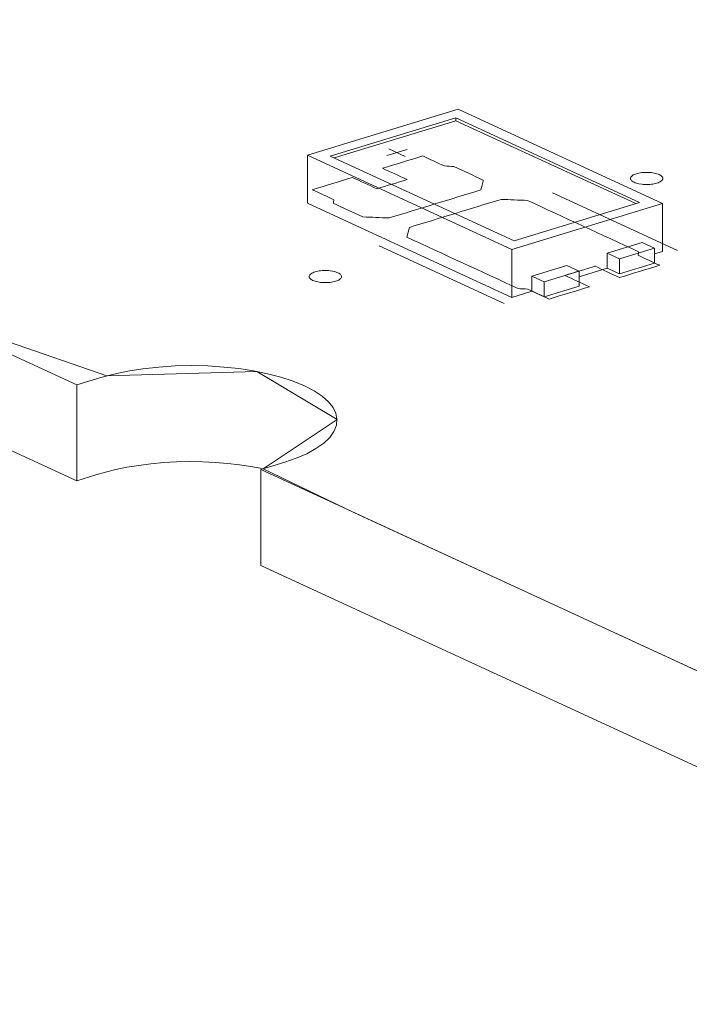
# Model space of a CAD drawing. Header units: inches. Extents: x -35 to 647, y 178 to 608.
# Tile 26 of 234: x 189 to 200, y 303 to 318. Entities that reach past the tile are written whole.
import ezdxf

# ---------------------------------------------------------------- set-up
doc = ezdxf.new("R2010")
doc.units = ezdxf.units.IN
doc.header["$MEASUREMENT"] = 0
doc.layers.add('1', color=7, linetype='Continuous')

# ---------------------------------------------------------------- blocks, each defined once
blk = doc.blocks.new('block 3140')
at = {"layer": '1', "color": 155, "lineweight": 18, "true_color": 0x4c7299}
blk.add_lwpolyline([(199.239, 314.187), (199.049, 314.274)], dxfattribs=at)
blk = doc.blocks.new('block 3221')
at = {"layer": '1', "color": 155, "lineweight": 18, "true_color": 0x4c7299}
blk.add_lwpolyline([(197.069, 314.3), (194.229, 315.61)], dxfattribs=at)
blk = doc.blocks.new('block 3222')
at = {"layer": '1', "color": 155, "lineweight": 18, "true_color": 0x4c7299}
blk.add_lwpolyline([(199.008, 314.892), (197.069, 314.3)], dxfattribs=at)
blk = doc.blocks.new('block 3223')
at = {"layer": '1', "color": 155, "lineweight": 18, "true_color": 0x4c7299}
blk.add_lwpolyline([(196.168, 316.202), (199.008, 314.892)], dxfattribs=at)
blk = doc.blocks.new('block 3224')
at = {"layer": '1', "color": 155, "lineweight": 18, "true_color": 0x4c7299}
blk.add_lwpolyline([(197.033, 314.168), (199.36, 314.879)], dxfattribs=at)
blk = doc.blocks.new('block 3225')
at = {"layer": '1', "color": 155, "lineweight": 18, "true_color": 0x4c7299}
blk.add_lwpolyline([(196.204, 316.334), (193.877, 315.624)], dxfattribs=at)
blk = doc.blocks.new('block 3226')
at = {"layer": '1', "color": 155, "lineweight": 18, "true_color": 0x4c7299}
blk.add_lwpolyline([(193.877, 315.624), (197.033, 314.168)], dxfattribs=at)
blk = doc.blocks.new('block 3227')
at = {"layer": '1', "color": 155, "lineweight": 18, "true_color": 0x4c7299}
blk.add_lwpolyline([(194.229, 315.61), (196.168, 316.202)], dxfattribs=at)
blk = doc.blocks.new('block 3228')
at = {"layer": '1', "color": 155, "lineweight": 18, "true_color": 0x4c7299}
blk.add_lwpolyline([(197.886, 313.919), (198.075, 313.831)], dxfattribs=at)
blk = doc.blocks.new('block 3229')
at = {"layer": '1', "color": 155, "lineweight": 18, "true_color": 0x4c7299}
blk.add_lwpolyline([(198.696, 314.021), (199.239, 314.187)], dxfattribs=at)
blk = doc.blocks.new('block 3230')
at = {"layer": '1', "color": 155, "lineweight": 18, "true_color": 0x4c7299}
blk.add_lwpolyline([(198.507, 314.108), (198.696, 314.021)], dxfattribs=at)
blk = doc.blocks.new('block 3231')
at = {"layer": '1', "color": 155, "lineweight": 18, "true_color": 0x4c7299}
blk.add_lwpolyline([(199.36, 314.879), (196.204, 316.334)], dxfattribs=at)
blk = doc.blocks.new('block 3232')
at = {"layer": '1', "color": 155, "lineweight": 18, "true_color": 0x4c7299}
blk.add_lwpolyline([(197.533, 313.665), (197.343, 313.753)], dxfattribs=at)
blk = doc.blocks.new('block 3233')
at = {"layer": '1', "color": 155, "lineweight": 18, "true_color": 0x4c7299}
blk.add_lwpolyline([(198.075, 313.831), (197.533, 313.665)], dxfattribs=at)
blk = doc.blocks.new('block 4228')
at = {"layer": '1', "color": 155, "lineweight": 18, "true_color": 0x4c7299}
blk.add_lwpolyline([(193.155, 309.282), (193.155, 310.765)], dxfattribs=at)
blk = doc.blocks.new('block 4229')
at = {"layer": '1', "color": 155, "lineweight": 18, "true_color": 0x4c7299}
blk.add_lwpolyline([(190.315, 310.592), (190.315, 312.075)], dxfattribs=at)
blk = doc.blocks.new('block 4340')
at = {"layer": '1', "color": 155, "lineweight": 18, "true_color": 0x4c7299}
blk.add_lwpolyline([(196.168, 316.156), (196.168, 316.202)], dxfattribs=at)
blk = doc.blocks.new('block 4341')
at = {"layer": '1', "color": 155, "lineweight": 18, "true_color": 0x4c7299}
blk.add_lwpolyline([(199.36, 314.879), (199.36, 314.137)], dxfattribs=at)
blk = doc.blocks.new('block 4342')
at = {"layer": '1', "color": 155, "lineweight": 18, "true_color": 0x4c7299}
blk.add_lwpolyline([(193.877, 315.624), (193.877, 314.882)], dxfattribs=at)
blk = doc.blocks.new('block 4343')
at = {"layer": '1', "color": 155, "lineweight": 18, "true_color": 0x4c7299}
blk.add_lwpolyline([(197.033, 314.168), (197.033, 313.426)], dxfattribs=at)
blk = doc.blocks.new('block 4344')
at = {"layer": '1', "color": 155, "lineweight": 18, "true_color": 0x4c7299}
blk.add_lwpolyline([(194.289, 315.582), (196.168, 316.156)], dxfattribs=at)
blk = doc.blocks.new('block 4345')
at = {"layer": '1', "color": 155, "lineweight": 18, "true_color": 0x4c7299}
blk.add_lwpolyline([(196.168, 316.156), (198.948, 314.874)], dxfattribs=at)
blk = doc.blocks.new('block 4346')
at = {"layer": '1', "color": 155, "lineweight": 18, "true_color": 0x4c7299}
blk.add_lwpolyline([(198.507, 314.108), (198.507, 313.876)], dxfattribs=at)
blk = doc.blocks.new('block 4347')
at = {"layer": '1', "color": 155, "lineweight": 18, "true_color": 0x4c7299}
blk.add_lwpolyline([(197.343, 313.753), (197.343, 313.521)], dxfattribs=at)
blk = doc.blocks.new('block 4348')
at = {"layer": '1', "color": 155, "lineweight": 18, "true_color": 0x4c7299}
blk.add_lwpolyline([(199.049, 314.274), (198.507, 314.108)], dxfattribs=at)
blk = doc.blocks.new('block 4349')
at = {"layer": '1', "color": 155, "lineweight": 18, "true_color": 0x4c7299}
blk.add_lwpolyline([(198.696, 314.021), (198.696, 313.789)], dxfattribs=at)
blk = doc.blocks.new('block 4350')
at = {"layer": '1', "color": 155, "lineweight": 18, "true_color": 0x4c7299}
blk.add_lwpolyline([(199.239, 314.187), (199.239, 313.955)], dxfattribs=at)
blk = doc.blocks.new('block 4351')
at = {"layer": '1', "color": 155, "lineweight": 18, "true_color": 0x4c7299}
blk.add_lwpolyline([(198.075, 313.831), (198.075, 313.599)], dxfattribs=at)
blk = doc.blocks.new('block 4352')
at = {"layer": '1', "color": 155, "lineweight": 18, "true_color": 0x4c7299}
blk.add_lwpolyline([(197.533, 313.665), (197.533, 313.434)], dxfattribs=at)
blk = doc.blocks.new('block 4353')
at = {"layer": '1', "color": 155, "lineweight": 18, "true_color": 0x4c7299}
blk.add_lwpolyline([(197.343, 313.753), (197.886, 313.919)], dxfattribs=at)
blk = doc.blocks.new('block 4354')
at = {"layer": '1', "color": 155, "lineweight": 18, "true_color": 0x4c7299}
blk.add_lwpolyline([(198.696, 313.789), (199.239, 313.955)], dxfattribs=at)
blk = doc.blocks.new('block 4355')
at = {"layer": '1', "color": 155, "lineweight": 18, "true_color": 0x4c7299}
blk.add_lwpolyline([(198.075, 313.599), (197.533, 313.434)], dxfattribs=at)
blk = doc.blocks.new('block 4356')
at = {"layer": '1', "color": 155, "lineweight": 18, "true_color": 0x4c7299}
blk.add_lwpolyline([(198.507, 313.876), (198.696, 313.789)], dxfattribs=at)
blk = doc.blocks.new('block 4357')
at = {"layer": '1', "color": 155, "lineweight": 18, "true_color": 0x4c7299}
blk.add_lwpolyline([(197.533, 313.434), (197.343, 313.521)], dxfattribs=at)
blk = doc.blocks.new('block 4358')
at = {"layer": '1', "color": 155, "lineweight": 18, "true_color": 0x4c7299}
blk.add_lwpolyline([(193.877, 314.882), (197.033, 313.426)], dxfattribs=at)
blk = doc.blocks.new('block 4359')
at = {"layer": '1', "color": 155, "lineweight": 18, "true_color": 0x4c7299}
blk.add_lwpolyline([(197.033, 313.426), (197.343, 313.521)], dxfattribs=at)
blk = doc.blocks.new('block 4360')
at = {"layer": '1', "color": 155, "lineweight": 18, "true_color": 0x4c7299}
blk.add_lwpolyline([(199.239, 314.1), (199.36, 314.137)], dxfattribs=at)
blk = doc.blocks.new('block 4361')
at = {"layer": '1', "color": 155, "lineweight": 18, "true_color": 0x4c7299}
blk.add_lwpolyline([(198.075, 313.745), (198.507, 313.876)], dxfattribs=at)
blk = doc.blocks.new('block 4896')
at = {"layer": '1', "color": 18, "lineweight": 13, "true_color": 0x4c0000}
blk.add_lwpolyline([(269.044, 275.758), (193.155, 310.765)], dxfattribs=at)
blk = doc.blocks.new('block 4900')
at = {"layer": '1', "color": 18, "lineweight": 13, "true_color": 0x4c0000}
blk.add_lwpolyline([(269.044, 275.758), (193.155, 310.765)], dxfattribs=at)
blk = doc.blocks.new('block 4950')
at = {"layer": '1', "color": 18, "lineweight": 13, "true_color": 0x4c0000}
blk.add_lwpolyline([(190.315, 312.075), (107.269, 350.384)], dxfattribs=at)
blk = doc.blocks.new('block 4958')
at = {"layer": '1', "color": 18, "lineweight": 13, "true_color": 0x4c0000}
blk.add_lwpolyline([(196.917, 313.333), (194.985, 314.224)], dxfattribs=at)
blk = doc.blocks.new('block 4978')
at = {"layer": '1', "color": 18, "lineweight": 13, "true_color": 0x4c0000}
blk.add_lwpolyline([(196.917, 313.333), (194.985, 314.224)], dxfattribs=at)
blk = doc.blocks.new('block 4990')
at = {"layer": '1', "color": 18, "lineweight": 13, "true_color": 0x4c0000}
blk.add_lwpolyline([(190.315, 312.075), (107.269, 350.384)], dxfattribs=at)
blk = doc.blocks.new('block 5106')
at = {"layer": '1', "color": 18, "lineweight": 13, "true_color": 0x4c0000}
blk.add_lwpolyline([(199.595, 314.151), (197.663, 315.042)], dxfattribs=at)
blk = doc.blocks.new('block 5107')
at = {"layer": '1', "color": 18, "lineweight": 13, "true_color": 0x4c0000}
blk.add_lwpolyline([(195.135, 315.722), (195.387, 315.605)], dxfattribs=at)
blk = doc.blocks.new('block 5108')
at = {"layer": '1', "color": 18, "lineweight": 13, "true_color": 0x4c0000}
blk.add_lwpolyline([(195.106, 315.617), (195.416, 315.711)], dxfattribs=at)
blk = doc.blocks.new('block 5163')
at = {"layer": '1', "color": 18, "lineweight": 13, "true_color": 0x4c0000}
blk.add_lwpolyline([(195.135, 315.722), (195.387, 315.605)], dxfattribs=at)
blk = doc.blocks.new('block 5171')
at = {"layer": '1', "color": 18, "lineweight": 13, "true_color": 0x4c0000}
blk.add_lwpolyline([(195.106, 315.617), (195.416, 315.711)], dxfattribs=at)
blk = doc.blocks.new('block 5184')
at = {"layer": '1', "color": 18, "lineweight": 13, "true_color": 0x4c0000}
blk.add_lwpolyline([(199.595, 314.151), (197.663, 315.042)], dxfattribs=at)
blk = doc.blocks.new('block 7550')
at = {"layer": '1', "color": 18, "lineweight": 13, "true_color": 0x4c0000}
blk.add_lwpolyline([(190.315, 312.075), (190.686, 312.189), (190.884, 312.241), (191.101, 312.287), (191.334, 312.323), (191.579, 312.35), (191.831, 312.366), (192.086, 312.372), (192.338, 312.366), (192.584, 312.35), (192.819, 312.325), (193.042, 312.291), (193.259, 312.247), (193.465, 312.194), (193.657, 312.131), (193.829, 312.06), (193.979, 311.982), (194.104, 311.899), (194.202, 311.812), (194.272, 311.724), (194.315, 311.635), (194.333, 311.544), (194.325, 311.45), (194.287, 311.356), (194.222, 311.263), (194.128, 311.174), (194.009, 311.089), (193.866, 311.011), (193.704, 310.941), (193.526, 310.878), (193.155, 310.765)], dxfattribs=at)
blk = doc.blocks.new('block 7568')
at = {"layer": '1', "color": 155, "lineweight": 18, "true_color": 0x4c7299}
blk.add_lwpolyline([(269.044, 275.758), (193.155, 310.765)], dxfattribs=at)
blk = doc.blocks.new('block 7569')
at = {"layer": '1', "color": 155, "lineweight": 18, "true_color": 0x4c7299}
blk.add_lwpolyline([(190.315, 312.075), (107.269, 350.384)], dxfattribs=at)
blk = doc.blocks.new('block 7578')
at = {"layer": '1', "color": 155, "lineweight": 18, "true_color": 0x4c7299}
blk.add_lwpolyline([(193.155, 310.765), (193.526, 310.878), (193.704, 310.941), (193.866, 311.011), (194.009, 311.089), (194.128, 311.174), (194.222, 311.263), (194.287, 311.356), (194.325, 311.45), (194.333, 311.544), (194.315, 311.635), (194.272, 311.724), (194.202, 311.812), (194.104, 311.899), (193.979, 311.982), (193.829, 312.06), (193.657, 312.131), (193.465, 312.194), (193.259, 312.247), (193.042, 312.291), (192.819, 312.325), (192.584, 312.35), (192.338, 312.366), (192.086, 312.372), (191.831, 312.366), (191.579, 312.35), (191.334, 312.323), (191.101, 312.287), (190.884, 312.241), (190.686, 312.189), (190.315, 312.075)], dxfattribs=at)
blk = doc.blocks.new('block 7592')
at = {"layer": '1', "color": 155, "lineweight": 18, "true_color": 0x4c7299}
blk.add_lwpolyline([(193.177, 310.782), (193.005, 310.815), (192.828, 310.841), (192.645, 310.862), (192.454, 310.877), (192.257, 310.886), (192.057, 310.889), (191.856, 310.884), (191.656, 310.873), (191.46, 310.856), (191.27, 310.831), (191.088, 310.801), (190.916, 310.766), (190.756, 310.726), (190.607, 310.682), (190.315, 310.592)], dxfattribs=at)
blk = doc.blocks.new('block 7593')
at = {"layer": '1', "color": 155, "lineweight": 18, "true_color": 0x4c7299}
blk.add_lwpolyline([(269.044, 274.275), (193.155, 309.282)], dxfattribs=at)
blk = doc.blocks.new('block 7601')
at = {"layer": '1', "color": 155, "lineweight": 18, "true_color": 0x4c7299}
blk.add_lwpolyline([(190.315, 310.592), (107.269, 348.901)], dxfattribs=at)
blk = doc.blocks.new('block 7602')
at = {"layer": '1', "color": 18, "lineweight": 13, "true_color": 0x4c0000}
blk.add_lwpolyline([(325.424, 249.75), (278.203, 271.533), (272.301, 274.256), (272.279, 274.569), (272.952, 274.948), (272.42, 275.8), (268.385, 276.062), (256.579, 281.508), (232.969, 292.399), (209.358, 303.291), (197.553, 308.736), (194.602, 310.098), (193.191, 310.776), (194.334, 311.541), (193.097, 312.281), (190.777, 312.214), (187.736, 313.265)], dxfattribs=at)
blk = doc.blocks.new('block 7605')
at = {"layer": '1', "color": 18, "lineweight": 13, "true_color": 0x4c0000}
blk.add_lwpolyline([(325.424, 249.75), (278.203, 271.533), (272.301, 274.256), (272.279, 274.569), (272.952, 274.948), (272.42, 275.8), (268.385, 276.062), (256.579, 281.508), (232.969, 292.399), (209.358, 303.291), (197.553, 308.736), (194.602, 310.098), (193.191, 310.776), (194.334, 311.541), (193.097, 312.281), (190.777, 312.214), (187.736, 313.265)], dxfattribs=at)
blk = doc.blocks.new('block 7650')
at = {"layer": '1', "color": 18, "lineweight": 13, "true_color": 0x4c0000}
blk.add_open_spline([(198.699, 313.732), (198.905, 313.795), (199.112, 313.859), (199.319, 313.922), (199.207, 313.973), (199.096, 314.025), (198.984, 314.076), (198.988, 314.094), (198.991, 314.113), (198.994, 314.131), (198.421, 314.395), (197.848, 314.66), (197.276, 314.924), (197.14, 314.929), (197.005, 314.935), (196.869, 314.94), (196.398, 314.796), (195.926, 314.652), (195.454, 314.508), (195.441, 314.457), (195.428, 314.406), (195.414, 314.355), (195.987, 314.091), (196.56, 313.827), (197.133, 313.562), (197.181, 313.56), (197.23, 313.557), (197.278, 313.555), (197.39, 313.503), (197.501, 313.452), (197.613, 313.4), (197.82, 313.464), (198.026, 313.527), (198.233, 313.59), (198.107, 313.648), (197.981, 313.706), (197.854, 313.765), (198.01, 313.812), (198.165, 313.86), (198.32, 313.907), (198.446, 313.849), (198.572, 313.79), (198.699, 313.732)], degree=3, knots=[0, 0, 0, 0, 1, 1, 1, 2, 2, 2, 3, 3, 3, 4, 4, 4, 5, 5, 5, 6, 6, 6, 7, 7, 7, 8, 8, 8, 9, 9, 9, 10, 10, 10, 11, 11, 11, 12, 12, 12, 13, 13, 13, 14, 14, 14, 14], dxfattribs=at)
blk = doc.blocks.new('block 7651')
at = {"layer": '1', "color": 18, "lineweight": 13, "true_color": 0x4c0000}
blk.add_open_spline([(198.699, 313.732), (198.905, 313.795), (199.112, 313.859), (199.319, 313.922), (199.207, 313.973), (199.096, 314.025), (198.984, 314.076), (198.988, 314.094), (198.991, 314.113), (198.994, 314.131), (198.421, 314.395), (197.848, 314.66), (197.276, 314.924), (197.14, 314.929), (197.005, 314.935), (196.869, 314.94), (196.398, 314.796), (195.926, 314.652), (195.454, 314.508), (195.441, 314.457), (195.428, 314.406), (195.414, 314.355), (195.987, 314.091), (196.56, 313.827), (197.133, 313.562), (197.181, 313.56), (197.23, 313.557), (197.278, 313.555), (197.39, 313.503), (197.501, 313.452), (197.613, 313.4), (197.82, 313.464), (198.026, 313.527), (198.233, 313.59), (198.107, 313.648), (197.981, 313.706), (197.854, 313.765), (198.01, 313.812), (198.165, 313.86), (198.32, 313.907), (198.446, 313.849), (198.572, 313.79), (198.699, 313.732)], degree=3, knots=[0, 0, 0, 0, 1, 1, 1, 2, 2, 2, 3, 3, 3, 4, 4, 4, 5, 5, 5, 6, 6, 6, 7, 7, 7, 8, 8, 8, 9, 9, 9, 10, 10, 10, 11, 11, 11, 12, 12, 12, 13, 13, 13, 14, 14, 14, 14], dxfattribs=at)
blk = doc.blocks.new('block 7652')
at = {"layer": '1', "color": 18, "lineweight": 13, "true_color": 0x4c0000}
blk.add_open_spline([(196.594, 315.238), (196.581, 315.187), (196.567, 315.136), (196.554, 315.086), (196.082, 314.942), (195.611, 314.797), (195.139, 314.653), (195.004, 314.659), (194.868, 314.664), (194.733, 314.669), (194.581, 314.74), (194.429, 314.81), (194.276, 314.88), (194.28, 314.898), (194.283, 314.917), (194.286, 314.935), (194.175, 314.986), (194.063, 315.038), (193.952, 315.089), (194.158, 315.152), (194.365, 315.216), (194.572, 315.279), (194.698, 315.221), (194.825, 315.162), (194.951, 315.104), (195.106, 315.152), (195.261, 315.199), (195.416, 315.246), (195.29, 315.305), (195.164, 315.363), (195.037, 315.421), (195.244, 315.484), (195.451, 315.547), (195.658, 315.611), (195.77, 315.559), (195.881, 315.508), (195.993, 315.456), (196.041, 315.454), (196.089, 315.451), (196.138, 315.449), (196.29, 315.379), (196.442, 315.308), (196.594, 315.238)], degree=3, knots=[0, 0, 0, 0, 1, 1, 1, 2, 2, 2, 3, 3, 3, 4, 4, 4, 5, 5, 5, 6, 6, 6, 7, 7, 7, 8, 8, 8, 9, 9, 9, 10, 10, 10, 11, 11, 11, 12, 12, 12, 13, 13, 13, 14, 14, 14, 14], dxfattribs=at)
blk = doc.blocks.new('block 7653')
at = {"layer": '1', "color": 18, "lineweight": 13, "true_color": 0x4c0000}
blk.add_open_spline([(196.594, 315.238), (196.581, 315.187), (196.567, 315.136), (196.554, 315.086), (196.082, 314.942), (195.611, 314.797), (195.139, 314.653), (195.004, 314.659), (194.868, 314.664), (194.733, 314.669), (194.581, 314.74), (194.429, 314.81), (194.276, 314.88), (194.28, 314.898), (194.283, 314.917), (194.286, 314.935), (194.175, 314.986), (194.063, 315.038), (193.952, 315.089), (194.158, 315.152), (194.365, 315.216), (194.572, 315.279), (194.698, 315.221), (194.825, 315.162), (194.951, 315.104), (195.106, 315.152), (195.261, 315.199), (195.416, 315.246), (195.29, 315.305), (195.164, 315.363), (195.037, 315.421), (195.244, 315.484), (195.451, 315.547), (195.658, 315.611), (195.77, 315.559), (195.881, 315.508), (195.993, 315.456), (196.041, 315.454), (196.089, 315.451), (196.138, 315.449), (196.29, 315.379), (196.442, 315.308), (196.594, 315.238)], degree=3, knots=[0, 0, 0, 0, 1, 1, 1, 2, 2, 2, 3, 3, 3, 4, 4, 4, 5, 5, 5, 6, 6, 6, 7, 7, 7, 8, 8, 8, 9, 9, 9, 10, 10, 10, 11, 11, 11, 12, 12, 12, 13, 13, 13, 14, 14, 14, 14], dxfattribs=at)
blk = doc.blocks.new('block 7758')
at = {"layer": '1', "color": 18, "lineweight": 13, "true_color": 0x4c0000}
blk.add_open_spline([(196.594, 315.238), (196.581, 315.187), (196.567, 315.136), (196.554, 315.086), (196.082, 314.942), (195.611, 314.797), (195.139, 314.653), (195.004, 314.659), (194.868, 314.664), (194.733, 314.669), (194.581, 314.74), (194.429, 314.81), (194.276, 314.88), (194.28, 314.898), (194.283, 314.917), (194.286, 314.935), (194.175, 314.986), (194.063, 315.038), (193.952, 315.089), (194.158, 315.152), (194.365, 315.216), (194.572, 315.279), (194.698, 315.221), (194.825, 315.162), (194.951, 315.104), (195.106, 315.152), (195.261, 315.199), (195.416, 315.246), (195.29, 315.305), (195.164, 315.363), (195.037, 315.421), (195.244, 315.484), (195.451, 315.547), (195.658, 315.611), (195.77, 315.559), (195.881, 315.508), (195.993, 315.456), (196.041, 315.454), (196.089, 315.451), (196.138, 315.449), (196.29, 315.379), (196.442, 315.308), (196.594, 315.238)], degree=3, knots=[0, 0, 0, 0, 1, 1, 1, 2, 2, 2, 3, 3, 3, 4, 4, 4, 5, 5, 5, 6, 6, 6, 7, 7, 7, 8, 8, 8, 9, 9, 9, 10, 10, 10, 11, 11, 11, 12, 12, 12, 13, 13, 13, 14, 14, 14, 14], dxfattribs=at)
blk = doc.blocks.new('block 7781')
at = {"layer": '1', "color": 18, "lineweight": 13, "true_color": 0x4c0000}
blk.add_open_spline([(196.594, 315.238), (196.581, 315.187), (196.567, 315.136), (196.554, 315.086), (196.082, 314.942), (195.611, 314.797), (195.139, 314.653), (195.004, 314.659), (194.868, 314.664), (194.733, 314.669), (194.581, 314.74), (194.429, 314.81), (194.276, 314.88), (194.28, 314.898), (194.283, 314.917), (194.286, 314.935), (194.175, 314.986), (194.063, 315.038), (193.952, 315.089), (194.158, 315.152), (194.365, 315.216), (194.572, 315.279), (194.698, 315.221), (194.825, 315.162), (194.951, 315.104), (195.106, 315.152), (195.261, 315.199), (195.416, 315.246), (195.29, 315.305), (195.164, 315.363), (195.037, 315.421), (195.244, 315.484), (195.451, 315.547), (195.658, 315.611), (195.77, 315.559), (195.881, 315.508), (195.993, 315.456), (196.041, 315.454), (196.089, 315.451), (196.138, 315.449), (196.29, 315.379), (196.442, 315.308), (196.594, 315.238)], degree=3, knots=[0, 0, 0, 0, 1, 1, 1, 2, 2, 2, 3, 3, 3, 4, 4, 4, 5, 5, 5, 6, 6, 6, 7, 7, 7, 8, 8, 8, 9, 9, 9, 10, 10, 10, 11, 11, 11, 12, 12, 12, 13, 13, 13, 14, 14, 14, 14], dxfattribs=at)
blk = doc.blocks.new('block 7795')
at = {"layer": '1', "color": 18, "lineweight": 13, "true_color": 0x4c0000}
blk.add_open_spline([(198.699, 313.732), (198.905, 313.795), (199.112, 313.859), (199.319, 313.922), (199.207, 313.973), (199.096, 314.025), (198.984, 314.076), (198.988, 314.094), (198.991, 314.113), (198.994, 314.131), (198.421, 314.395), (197.848, 314.66), (197.276, 314.924), (197.14, 314.929), (197.005, 314.935), (196.869, 314.94), (196.398, 314.796), (195.926, 314.652), (195.454, 314.508), (195.441, 314.457), (195.428, 314.406), (195.414, 314.355), (195.987, 314.091), (196.56, 313.827), (197.133, 313.562), (197.181, 313.56), (197.23, 313.557), (197.278, 313.555), (197.39, 313.503), (197.501, 313.452), (197.613, 313.4), (197.82, 313.464), (198.026, 313.527), (198.233, 313.59), (198.107, 313.648), (197.981, 313.706), (197.854, 313.765), (198.01, 313.812), (198.165, 313.86), (198.32, 313.907), (198.446, 313.849), (198.572, 313.79), (198.699, 313.732)], degree=3, knots=[0, 0, 0, 0, 1, 1, 1, 2, 2, 2, 3, 3, 3, 4, 4, 4, 5, 5, 5, 6, 6, 6, 7, 7, 7, 8, 8, 8, 9, 9, 9, 10, 10, 10, 11, 11, 11, 12, 12, 12, 13, 13, 13, 14, 14, 14, 14], dxfattribs=at)
blk = doc.blocks.new('block 7805')
at = {"layer": '1', "color": 18, "lineweight": 13, "true_color": 0x4c0000}
blk.add_open_spline([(198.699, 313.732), (198.905, 313.795), (199.112, 313.859), (199.319, 313.922), (199.207, 313.973), (199.096, 314.025), (198.984, 314.076), (198.988, 314.094), (198.991, 314.113), (198.994, 314.131), (198.421, 314.395), (197.848, 314.66), (197.276, 314.924), (197.14, 314.929), (197.005, 314.935), (196.869, 314.94), (196.398, 314.796), (195.926, 314.652), (195.454, 314.508), (195.441, 314.457), (195.428, 314.406), (195.414, 314.355), (195.987, 314.091), (196.56, 313.827), (197.133, 313.562), (197.181, 313.56), (197.23, 313.557), (197.278, 313.555), (197.39, 313.503), (197.501, 313.452), (197.613, 313.4), (197.82, 313.464), (198.026, 313.527), (198.233, 313.59), (198.107, 313.648), (197.981, 313.706), (197.854, 313.765), (198.01, 313.812), (198.165, 313.86), (198.32, 313.907), (198.446, 313.849), (198.572, 313.79), (198.699, 313.732)], degree=3, knots=[0, 0, 0, 0, 1, 1, 1, 2, 2, 2, 3, 3, 3, 4, 4, 4, 5, 5, 5, 6, 6, 6, 7, 7, 7, 8, 8, 8, 9, 9, 9, 10, 10, 10, 11, 11, 11, 12, 12, 12, 13, 13, 13, 14, 14, 14, 14], dxfattribs=at)
blk = doc.blocks.new('block 7970')
at = {"layer": '1', "color": 18, "lineweight": 13, "true_color": 0x4c0000}
blk.add_lwpolyline([(190.315, 312.075), (190.686, 312.189), (190.884, 312.241), (191.101, 312.287), (191.334, 312.323), (191.579, 312.35), (191.831, 312.366), (192.086, 312.372), (192.338, 312.366), (192.584, 312.35), (192.819, 312.325), (193.042, 312.291), (193.259, 312.247), (193.465, 312.194), (193.657, 312.131), (193.829, 312.06), (193.979, 311.982), (194.104, 311.899), (194.202, 311.812), (194.272, 311.724), (194.315, 311.635), (194.333, 311.544), (194.325, 311.45), (194.287, 311.356), (194.222, 311.263), (194.128, 311.174), (194.009, 311.089), (193.866, 311.011), (193.704, 310.941), (193.526, 310.878), (193.155, 310.765)], dxfattribs=at)
blk = doc.blocks.new('block 7979')
at = {"layer": '1', "color": 18, "lineweight": 13, "true_color": 0x4c0000}
blk.add_lwpolyline([(193.996, 313.82), (194.015, 313.825), (194.035, 313.83), (194.058, 313.834), (194.081, 313.837), (194.105, 313.839), (194.13, 313.841), (194.18, 313.841), (194.204, 313.839), (194.228, 313.837), (194.271, 313.83), (194.292, 313.825), (194.312, 313.82), (194.331, 313.813), (194.347, 313.806), (194.362, 313.799), (194.375, 313.791), (194.385, 313.782), (194.393, 313.774), (194.399, 313.765), (194.402, 313.756), (194.403, 313.747), (194.402, 313.738), (194.399, 313.729), (194.393, 313.72), (194.384, 313.711), (194.373, 313.702), (194.36, 313.694), (194.345, 313.687), (194.329, 313.68), (194.311, 313.674), (194.292, 313.669), (194.271, 313.664), (194.249, 313.66), (194.226, 313.657), (194.201, 313.655), (194.177, 313.654), (194.127, 313.654), (194.103, 313.655), (194.079, 313.658), (194.035, 313.664), (194.015, 313.669), (193.995, 313.675), (193.976, 313.681), (193.959, 313.688), (193.945, 313.696), (193.932, 313.704), (193.922, 313.712), (193.913, 313.721), (193.908, 313.729), (193.904, 313.738), (193.903, 313.747), (193.904, 313.756), (193.908, 313.766), (193.914, 313.775), (193.923, 313.784), (193.934, 313.792), (193.947, 313.8), (193.961, 313.807), (193.978, 313.814), (193.996, 313.82)], dxfattribs=at)
blk = doc.blocks.new('block 8058')
at = {"layer": '1', "color": 18, "lineweight": 13, "true_color": 0x4c0000}
blk.add_lwpolyline([(193.996, 313.82), (194.015, 313.825), (194.035, 313.83), (194.058, 313.834), (194.081, 313.837), (194.105, 313.839), (194.13, 313.841), (194.18, 313.841), (194.204, 313.839), (194.228, 313.837), (194.271, 313.83), (194.292, 313.825), (194.312, 313.82), (194.331, 313.813), (194.347, 313.806), (194.362, 313.799), (194.375, 313.791), (194.385, 313.782), (194.393, 313.774), (194.399, 313.765), (194.402, 313.756), (194.403, 313.747), (194.402, 313.738), (194.399, 313.729), (194.393, 313.72), (194.384, 313.711), (194.373, 313.702), (194.36, 313.694), (194.345, 313.687), (194.329, 313.68), (194.311, 313.674), (194.292, 313.669), (194.271, 313.664), (194.249, 313.66), (194.226, 313.657), (194.201, 313.655), (194.177, 313.654), (194.127, 313.654), (194.103, 313.655), (194.079, 313.658), (194.035, 313.664), (194.015, 313.669), (193.995, 313.675), (193.976, 313.681), (193.959, 313.688), (193.945, 313.696), (193.932, 313.704), (193.922, 313.712), (193.913, 313.721), (193.908, 313.729), (193.904, 313.738), (193.903, 313.747), (193.904, 313.756), (193.908, 313.766), (193.914, 313.775), (193.923, 313.784), (193.934, 313.792), (193.947, 313.8), (193.961, 313.807), (193.978, 313.814), (193.996, 313.82)], dxfattribs=at)
blk = doc.blocks.new('block 8131')
at = {"layer": '1', "color": 18, "lineweight": 13, "true_color": 0x4c0000}
blk.add_lwpolyline([(198.959, 315.337), (198.978, 315.342), (198.999, 315.347), (199.022, 315.351), (199.045, 315.354), (199.069, 315.356), (199.094, 315.357), (199.144, 315.357), (199.168, 315.356), (199.191, 315.353), (199.235, 315.347), (199.256, 315.342), (199.276, 315.336), (199.294, 315.33), (199.311, 315.323), (199.326, 315.315), (199.339, 315.307), (199.349, 315.299), (199.357, 315.29), (199.363, 315.282), (199.366, 315.273), (199.367, 315.264), (199.366, 315.255), (199.363, 315.245), (199.356, 315.236), (199.348, 315.227), (199.337, 315.219), (199.324, 315.211), (199.309, 315.204), (199.293, 315.197), (199.275, 315.191), (199.256, 315.186), (199.235, 315.181), (199.213, 315.177), (199.19, 315.174), (199.165, 315.172), (199.14, 315.17), (199.091, 315.17), (199.066, 315.172), (199.043, 315.174), (198.999, 315.181), (198.978, 315.186), (198.959, 315.191), (198.94, 315.198), (198.923, 315.205), (198.908, 315.212), (198.896, 315.22), (198.885, 315.229), (198.877, 315.237), (198.872, 315.246), (198.868, 315.255), (198.867, 315.264), (198.868, 315.273), (198.872, 315.282), (198.878, 315.291), (198.887, 315.3), (198.898, 315.309), (198.91, 315.317), (198.925, 315.324), (198.942, 315.331), (198.959, 315.337)], dxfattribs=at)
blk = doc.blocks.new('block 8163')
at = {"layer": '1', "color": 18, "lineweight": 13, "true_color": 0x4c0000}
blk.add_lwpolyline([(198.959, 315.337), (198.978, 315.342), (198.999, 315.347), (199.022, 315.351), (199.045, 315.354), (199.069, 315.356), (199.094, 315.357), (199.144, 315.357), (199.168, 315.356), (199.191, 315.353), (199.235, 315.347), (199.256, 315.342), (199.276, 315.336), (199.294, 315.33), (199.311, 315.323), (199.326, 315.315), (199.339, 315.307), (199.349, 315.299), (199.357, 315.29), (199.363, 315.282), (199.366, 315.273), (199.367, 315.264), (199.366, 315.255), (199.363, 315.245), (199.356, 315.236), (199.348, 315.227), (199.337, 315.219), (199.324, 315.211), (199.309, 315.204), (199.293, 315.197), (199.275, 315.191), (199.256, 315.186), (199.235, 315.181), (199.213, 315.177), (199.19, 315.174), (199.165, 315.172), (199.14, 315.17), (199.091, 315.17), (199.066, 315.172), (199.043, 315.174), (198.999, 315.181), (198.978, 315.186), (198.959, 315.191), (198.94, 315.198), (198.923, 315.205), (198.908, 315.212), (198.896, 315.22), (198.885, 315.229), (198.877, 315.237), (198.872, 315.246), (198.868, 315.255), (198.867, 315.264), (198.868, 315.273), (198.872, 315.282), (198.878, 315.291), (198.887, 315.3), (198.898, 315.309), (198.91, 315.317), (198.925, 315.324), (198.942, 315.331), (198.959, 315.337)], dxfattribs=at)

msp = doc.modelspace()

# ---------------------------------------------------------------- block references
at = {"layer": '1'}
for name in ['block 7602', 'block 7605', 'block 4950', 'block 4990', 'block 7569', 'block 7601', 'block 3225', 'block 3231', 'block 3227', 'block 4344', 'block 3223', 'block 4340', 'block 4345', 'block 5108', 'block 5171', 'block 5107', 'block 5163', 'block 3226', 'block 4342', 'block 7652', 'block 7653', 'block 7758', 'block 7781', 'block 3221', 'block 8131', 'block 8163', 'block 7650', 'block 7651', 'block 7795', 'block 7805', 'block 5106', 'block 5184', 'block 4358', 'block 3224', 'block 3222', 'block 4341', 'block 4958', 'block 4978', 'block 4343', 'block 4348', 'block 3229', 'block 3140', 'block 4350', 'block 4360', 'block 3230', 'block 4346', 'block 4349', 'block 7979', 'block 8058', 'block 4353', 'block 3228', 'block 4361', 'block 4356', 'block 4354', 'block 3232', 'block 4347', 'block 3233', 'block 4351', 'block 4352', 'block 4355', 'block 4359', 'block 4357', 'block 7550', 'block 7578', 'block 7970', 'block 4229', 'block 7592', 'block 4228', 'block 4896', 'block 4900', 'block 7568', 'block 7593']:
    msp.add_blockref(name, (0, 0), dxfattribs=at)

doc.saveas('drawing.dxf')
